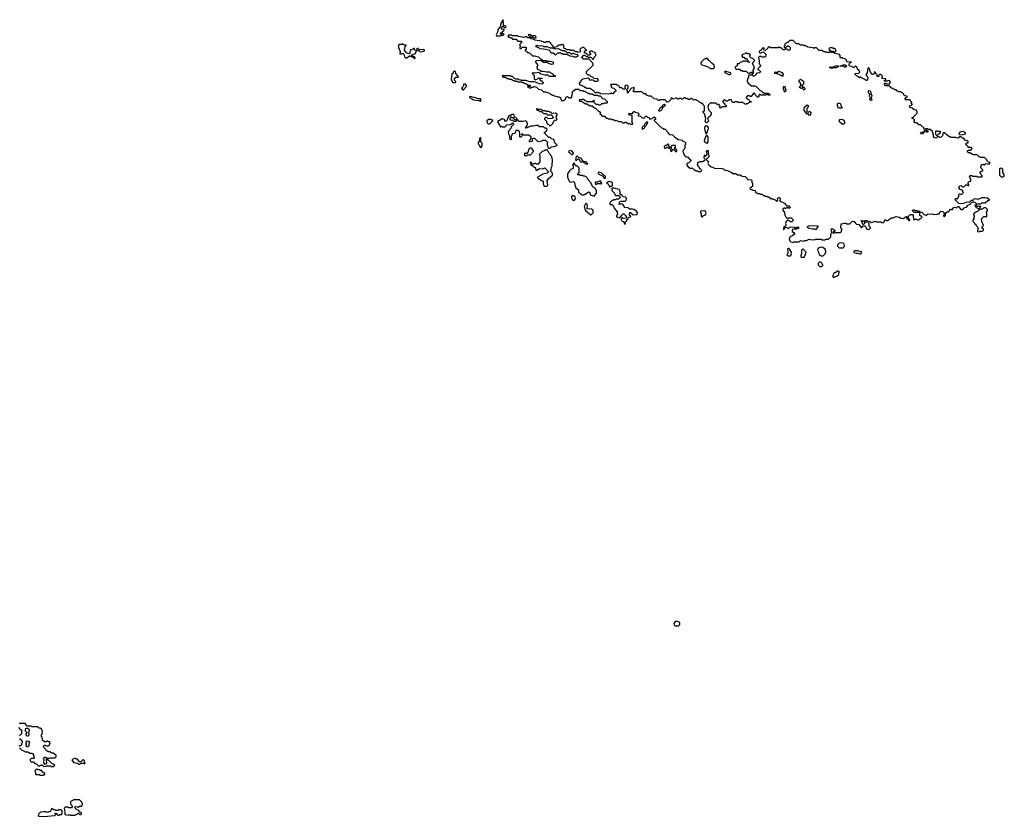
# Model space of a CAD drawing. Extents: x 2737564 to 2859580, y 876530 to 1012372.
# Tile 27 of 110: x 2844873 to 2859580, y 878934 to 890840. Entities that reach past the tile are written whole.
import ezdxf

# ---------------------------------------------------------------- set-up
doc = ezdxf.new("R2010")
doc.units = 0

msp = doc.modelspace()

# ---------------------------------------------------------------- linework, layer by layer
at = {"layer": '0CON05XD'}
for points in [[(2851995, 890598), (2852055, 890600), (2852065, 890610), (2852095, 890610), (2852110, 890625), (2852080, 890640), (2852065, 890620), (2852050, 890635), (2852065, 890650), (2852080, 890640), (2852082, 890658), (2852110, 890685), (2852105, 890700), (2852082, 890692), (2852072, 890705), (2852073, 890727), (2852085, 890740), (2852105, 890740), (2852112, 890722), (2852125, 890720), (2852140, 890735), (2852125, 890750), (2852100, 890755), (2852102, 890792), (2852090, 890805), (2852090, 890815), (2852100, 890825), (2852095, 890840), (2852080, 890825), (2852080, 890815), (2852060, 890785), (2852048, 890735), (2852017, 890695), (2852014, 890665), (2851991, 890615), (2851995, 890598)], [(2856020, 890385), (2856015, 890380), (2855992, 890382), (2855990, 890405), (2856000, 890415), (2855975, 890420), (2855962, 890408), (2855958, 890392), (2855945, 890380), (2855932, 890378), (2855920, 890365), (2855922, 890352), (2855935, 890340), (2855985, 890360), (2856020, 890325), (2856020, 890295), (2856005, 890280), (2855965, 890280), (2855955, 890290), (2855925, 890290), (2855910, 890275), (2855914, 890244), (2855920, 890235), (2855920, 890185), (2855930, 890175), (2855940, 890145), (2855900, 890105), (2855900, 890095), (2855920, 890085), (2855938, 890068), (2855938, 890062), (2855922, 890048), (2855885, 890040), (2855866, 890014), (2855842, 889998), (2855828, 889998), (2855815, 890010), (2855765, 890010), (2855760, 890005), (2855760, 889975), (2855743, 889957), (2855740, 889915), (2855750, 889905), (2855750, 889895), (2855805, 889850), (2855855, 889850), (2855875, 889840), (2855932, 889782), (2855948, 889778), (2855972, 889752), (2855985, 889750), (2855995, 889740), (2856055, 889740), (2856065, 889730), (2856078, 889728), (2856078, 889712), (2856055, 889710), (2856045, 889720), (2856025, 889720), (2856015, 889710), (2855995, 889710), (2855985, 889720), (2855975, 889710), (2855945, 889710), (2855935, 889720), (2855925, 889720), (2855910, 889705), (2855918, 889692), (2855905, 889680), (2855895, 889680), (2855862, 889712), (2855858, 889728), (2855845, 889740), (2855835, 889740), (2855798, 889692), (2855785, 889690), (2855775, 889700), (2855745, 889700), (2855722, 889678), (2855722, 889672), (2855745, 889650), (2855755, 889650), (2855768, 889638), (2855772, 889622), (2855798, 889618), (2855800, 889605), (2855775, 889600), (2855745, 889580), (2855725, 889580), (2855715, 889570), (2855698, 889588), (2855685, 889590), (2855675, 889600), (2855605, 889600), (2855595, 889610), (2855555, 889610), (2855545, 889600), (2855525, 889600), (2855510, 889615), (2855505, 889640), (2855465, 889640), (2855445, 889620), (2855425, 889620), (2855408, 889638), (2855395, 889640), (2855370, 889615), (2855408, 889578), (2855412, 889562), (2855428, 889558), (2855430, 889545), (2855425, 889540), (2855365, 889540), (2855345, 889520), (2855330, 889525), (2855338, 889548), (2855315, 889570), (2855292, 889572), (2855268, 889598), (2855255, 889590), (2855205, 889590), (2855195, 889600), (2855163, 889567), (2855153, 889535), (2855165, 889490), (2855200, 889455), (2855200, 889425), (2855190, 889415), (2855190, 889405), (2855167, 889383), (2855148, 889365), (2855163, 889335), (2855162, 889325), (2855135, 889300), (2855117, 889307), (2855110, 889325), (2855122, 889365), (2855102, 889432), (2855080, 889455), (2855082, 889468), (2855100, 889485), (2855100, 889545), (2855080, 889565), (2855075, 889580), (2855065, 889580), (2855048, 889598), (2855032, 889602), (2855018, 889618), (2854985, 889630), (2854975, 889640), (2854935, 889640), (2854915, 889660), (2854905, 889660), (2854875, 889640), (2854865, 889650), (2854855, 889650), (2854845, 889660), (2854825, 889660), (2854815, 889670), (2854795, 889670), (2854775, 889650), (2854765, 889650), (2854755, 889660), (2854725, 889660), (2854715, 889650), (2854705, 889650), (2854685, 889670), (2854635, 889650), (2854618, 889668), (2854605, 889670), (2854600, 889645), (2854565, 889612), (2854545, 889608), (2854535, 889610), (2854530, 889625), (2854515, 889640), (2854435, 889640), (2854425, 889630), (2854405, 889630), (2854395, 889650), (2854348, 889658), (2854307, 889697), (2854268, 889698), (2854242, 889712), (2854225, 889730), (2854195, 889730), (2854165, 889760), (2854042, 889762), (2854040, 889785), (2854050, 889795), (2854050, 889825), (2854045, 889830), (2854035, 889820), (2854012, 889818), (2853992, 889798), (2853988, 889782), (2853962, 889758), (2853955, 889740), (2853950, 889745), (2853950, 889775), (2853940, 889785), (2853942, 889798), (2853960, 889815), (2853960, 889845), (2853948, 889858), (2853925, 889860), (2853912, 889848), (2853910, 889825), (2853920, 889815), (2853918, 889802), (2853885, 889800), (2853865, 889820), (2853842, 889822), (2853830, 889835), (2853828, 889848), (2853795, 889860), (2853785, 889870), (2853705, 889870), (2853700, 889865), (2853710, 889855), (2853710, 889835), (2853722, 889822), (2853748, 889818), (2853780, 889785), (2853778, 889772), (2853765, 889760), (2853752, 889758), (2853735, 889730), (2853725, 889730), (2853715, 889740), (2853705, 889740), (2853695, 889730), (2853665, 889728), (2853555, 889730), (2853545, 889740), (2853525, 889740), (2853515, 889750), (2853485, 889750), (2853475, 889740), (2853452, 889762), (2853448, 889778), (2853432, 889782), (2853415, 889800), (2853405, 889800), (2853395, 889810), (2853345, 889810), (2853335, 889820), (2853322, 889822), (2853308, 889838), (2853252, 889862), (2853230, 889885), (2853240, 889895), (2853240, 889905), (2853258, 889922), (2853260, 889935), (2853285, 889958), (2853365, 889970), (2853380, 889955), (2853380, 889945), (2853385, 889940), (2853435, 889940), (2853465, 889920), (2853505, 889920), (2853520, 889935), (2853510, 889945), (2853508, 889958), (2853455, 889960), (2853438, 889978), (2853405, 889990), (2853385, 890010), (2853365, 890010), (2853340, 890035), (2853340, 890065), (2853438, 890162), (2853440, 890175), (2853430, 890195), (2853378, 890248), (2853295, 890250), (2853285, 890260), (2853275, 890260), (2853270, 890275), (2853302, 890308), (2853315, 890310), (2853335, 890290), (2853355, 890290), (2853365, 890280), (2853405, 890280), (2853432, 890252), (2853445, 890250), (2853452, 890278), (2853480, 890305), (2853480, 890325), (2853470, 890335), (2853468, 890348), (2853435, 890360), (2853425, 890370), (2853395, 890370), (2853380, 890355), (2853398, 890338), (2853398, 890322), (2853385, 890310), (2853352, 890312), (2853348, 890328), (2853310, 890345), (2853312, 890368), (2853325, 890380), (2853340, 890380), (2853340, 890385), (2853295, 890430), (2853260, 890415), (2853240, 890395), (2853250, 890365), (2853240, 890355), (2853212, 890352), (2853205, 890360), (2853175, 890360), (2853155, 890380), (2853105, 890380), (2853095, 890390), (2853045, 890390), (2853038, 890398), (2853000, 890415), (2853000, 890455), (2852975, 890470), (2852965, 890470), (2852955, 890460), (2852925, 890460), (2852898, 890432), (2852865, 890430), (2852855, 890420), (2852842, 890432), (2852840, 890445), (2852810, 890475), (2852808, 890488), (2852785, 890510), (2852735, 890510), (2852725, 890500), (2852705, 890500), (2852695, 890510), (2852673, 890513), (2852665, 890520), (2852573, 890533), (2852545, 890550), (2852513, 890553), (2852495, 890570), (2852465, 890570), (2852435, 890590), (2852425, 890580), (2852395, 890572), (2852385, 890580), (2852325, 890590), (2852315, 890600), (2852235, 890600), (2852225, 890610), (2852175, 890610), (2852162, 890592), (2852175, 890580), (2852195, 890580), (2852205, 890570), (2852218, 890568), (2852235, 890550), (2852287, 890547), (2852315, 890520), (2852365, 890520), (2852380, 890505), (2852368, 890492), (2852352, 890488), (2852350, 890475), (2852340, 890465), (2852350, 890455), (2852350, 890435), (2852342, 890425), (2852345, 890410), (2852365, 890410), (2852385, 890430), (2852438, 890428), (2852440, 890395), (2852422, 890388), (2852422, 890372), (2852448, 890368), (2852452, 890352), (2852475, 890350), (2852495, 890340), (2852525, 890310), (2852535, 890300), (2852565, 890300), (2852624, 890284), (2852655, 890250), (2852665, 890250), (2852685, 890230), (2852735, 890230), (2852745, 890220), (2852795, 890220), (2852835, 890210), (2852840, 890205), (2852840, 890175), (2852815, 890168), (2852773, 890183), (2852755, 890200), (2852695, 890202), (2852655, 890230), (2852593, 890227), (2852580, 890215), (2852580, 890205), (2852610, 890165), (2852610, 890145), (2852600, 890135), (2852602, 890102), (2852635, 890090), (2852655, 890070), (2852685, 890072), (2852745, 890060), (2852785, 890060), (2852795, 890050), (2852828, 890038), (2852840, 890025), (2852842, 890012), (2852878, 890008), (2852868, 889992), (2852785, 889990), (2852755, 890010), (2852715, 890012), (2852658, 890028), (2852625, 890050), (2852575, 890040), (2852555, 890040), (2852543, 890047), (2852530, 890035), (2852560, 890005), (2852560, 889955), (2852573, 889943), (2852618, 889962), (2852625, 889970), (2852678, 889968), (2852675, 889960), (2852645, 889960), (2852640, 889955), (2852642, 889942), (2852667, 889927), (2852690, 889895), (2852688, 889882), (2852665, 889878), (2852635, 889882), (2852565, 889910), (2852495, 889912), (2852435, 889932), (2852365, 889930), (2852357, 889937), (2852335, 889940), (2852325, 889950), (2852285, 889950), (2852262, 889962), (2852235, 889990), (2852215, 889990), (2852205, 890000), (2852105, 890000), (2852095, 890010), (2852080, 889995), (2852105, 889980), (2852125, 889980), (2852155, 889960), (2852175, 889960), (2852185, 889950), (2852215, 889950), (2852225, 889940), (2852235, 889940), (2852245, 889930), (2852265, 889930), (2852275, 889920), (2852305, 889920), (2852315, 889910), (2852375, 889910), (2852385, 889900), (2852395, 889900), (2852405, 889890), (2852425, 889890), (2852475, 889860), (2852495, 889860), (2852510, 889845), (2852505, 889840), (2852485, 889840), (2852475, 889850), (2852460, 889845), (2852462, 889832), (2852475, 889830), (2852485, 889820), (2852515, 889820), (2852525, 889830), (2852545, 889830), (2852555, 889840), (2852577, 889837), (2852595, 889830), (2852622, 889802), (2852665, 889790), (2852695, 889760), (2852725, 889760)], [(2852585, 890570), (2852590, 890585), (2852575, 890600), (2852525, 890600), (2852495, 890620), (2852470, 890615), (2852472, 890602), (2852505, 890590), (2852515, 890580), (2852545, 890580), (2852555, 890570), (2852585, 890570)], [(2856425, 887512), (2856435, 887518), (2856515, 887520), (2856535, 887540), (2856585, 887530), (2856595, 887540), (2856625, 887540), (2856665, 887562), (2856705, 887552), (2856723, 887557), (2856745, 887552), (2856765, 887560), (2856845, 887560), (2856855, 887550), (2856905, 887550), (2856915, 887560), (2856955, 887560), (2856987, 887593), (2856987, 887633), (2857002, 887665), (2856992, 887705), (2857000, 887715), (2857007, 887717), (2857023, 887703), (2857035, 887702), (2857052, 887685), (2857048, 887672), (2857022, 887668), (2857020, 887655), (2857025, 887650), (2857035, 887650), (2857045, 887660), (2857135, 887660), (2857148, 887672), (2857150, 887695), (2857160, 887705), (2857140, 887725), (2857142, 887788), (2857195, 887800), (2857217, 887797), (2857225, 887790), (2857275, 887790), (2857310, 887825), (2857325, 887830), (2857350, 887815), (2857352, 887802), (2857372, 887782), (2857408, 887778), (2857445, 887730), (2857472, 887758), (2857498, 887758), (2857510, 887745), (2857522, 887712), (2857535, 887710), (2857545, 887700), (2857555, 887710), (2857568, 887712), (2857580, 887725), (2857578, 887738), (2857560, 887755), (2857560, 887795), (2857550, 887805), (2857552, 887818), (2857565, 887830), (2857595, 887810), (2857617, 887813), (2857645, 887828), (2857668, 887818), (2857735, 887820), (2857745, 887810), (2857775, 887810), (2857790, 887825), (2857795, 887850), (2857805, 887850), (2857815, 887840), (2857845, 887840), (2857875, 887870), (2857885, 887870), (2857895, 887880), (2857925, 887880), (2857935, 887890), (2857965, 887898), (2858015, 887888), (2858035, 887872), (2858055, 887867), (2858077, 887873), (2858115, 887900), (2858125, 887900), (2858130, 887885), (2858120, 887875), (2858122, 887862), (2858138, 887858), (2858155, 887840), (2858165, 887840), (2858170, 887845), (2858150, 887875), (2858150, 887905), (2858165, 887920), (2858185, 887928), (2858207, 887927), (2858220, 887915), (2858222, 887852), (2858235, 887850), (2858245, 887860), (2858275, 887860), (2858285, 887850), (2858305, 887850), (2858322, 887868), (2858335, 887870), (2858350, 887885), (2858348, 887898), (2858332, 887902), (2858320, 887915), (2858318, 887958), (2858235, 887960), (2858210, 887985), (2858215, 888000), (2858235, 888000), (2858245, 887990), (2858275, 887990), (2858285, 887980), (2858315, 887980), (2858325, 887970), (2858355, 887960), (2858390, 887925), (2858415, 887920), (2858435, 887932), (2858505, 887940), (2858525, 887930), (2858575, 887932), (2858585, 887940), (2858605, 887940), (2858625, 887980), (2858662, 887972), (2858678, 887958), (2858680, 887925), (2858670, 887915), (2858670, 887905), (2858685, 887900), (2858700, 887915), (2858700, 887945), (2858712, 887958), (2858725, 887970), (2858745, 887970), (2858775, 888008), (2858785, 888010), (2858795, 888000), (2858808, 888002), (2858822, 888028), (2858833, 888037), (2858865, 888030), (2858885, 888050), (2858895, 888050), (2858932, 888002), (2858955, 888000), (2858982, 888028), (2859015, 888040), (2859035, 888068), (2859068, 888082), (2859105, 888120), (2859125, 888120), (2859135, 888110), (2859145, 888110), (2859165, 888090), (2859205, 888088), (2859225, 888090), (2859255, 888108), (2859262, 888102), (2859295, 888102), (2859335, 888140), (2859358, 888142), (2859358, 888148), (2859324, 888174), (2859295, 888179), (2859245, 888177), (2859185, 888153), (2859155, 888162), (2859125, 888160), (2859115, 888140), (2859083, 888137), (2859055, 888110), (2859015, 888113), (2858969, 888091), (2858925, 888088), (2858902, 888092), (2858840, 888155), (2858855, 888170), (2858865, 888170), (2858875, 888160), (2858888, 888172), (2858890, 888185), (2858900, 888195), (2858900, 888225), (2858912, 888238), (2858925, 888230), (2858945, 888230), (2858970, 888255), (2858960, 888265), (2858960, 888285), (2858922, 888302), (2858900, 888325), (2858912, 888358), (2858935, 888360), (2858955, 888340), (2858975, 888340), (2859005, 888370), (2859025, 888370), (2859035, 888360), (2859048, 888362), (2859050, 888375), (2859040, 888385), (2859040, 888405), (2859055, 888420), (2859080, 888425), (2859080, 888455), (2859070, 888465), (2859070, 888485), (2859060, 888495), (2859065, 888510), (2859095, 888510), (2859105, 888500), (2859165, 888500), (2859175, 888490), (2859248, 888492), (2859248, 888508), (2859232, 888522), (2859230, 888535), (2859220, 888545), (2859220, 888565), (2859232, 888578), (2859245, 888570), (2859260, 888585), (2859258, 888598), (2859230, 888625), (2859230, 888645), (2859240, 888655), (2859230, 888665), (2859242, 888678), (2859265, 888680), (2859275, 888670), (2859285, 888670), (2859305, 888690), (2859355, 888680), (2859370, 888705), (2859342, 888712), (2859320, 888735), (2859320, 888745), (2859285, 888780), (2859225, 888780), (2859215, 888790), (2859205, 888790), (2859175, 888820), (2859115, 888820), (2859065, 888850), (2859045, 888850), (2859030, 888865), (2859032, 888878), (2859045, 888890), (2859078, 888892), (2859100, 888915), (2859085, 888930), (2859042, 888932), (2859040, 888945), (2859025, 888960), (2859010, 888965), (2859010, 888975), (2859000, 888985), (2859015, 889000), (2859038, 889002), (2859038, 889018), (2859025, 889030), (2859000, 889035), (2858968, 889068), (2858955, 889070), (2858935, 889090), (2858915, 889090), (2858897, 889073), (2858885, 889070), (2858863, 889073), (2858855, 889080), (2858785, 889080), (2858775, 889090), (2858755, 889090), (2858685, 889150), (2858675, 889150), (2858662, 889138), (2858657, 889103), (2858638, 889082), (2858615, 889080), (2858605, 889090), (2858575, 889090), (2858555, 889070), (2858535, 889072), (2858523, 889093), (2858522, 889115), (2858507, 889167), (2858475, 889200), (2858445, 889200), (2858435, 889210), (2858405, 889210), (2858395, 889200), (2858385, 889200), (2858380, 889225), (2858365, 889240), (2858352, 889242), (2858328, 889268), (2858305, 889270), (2858278, 889298), (2858245, 889300), (2858232, 889312), (2858230, 889325), (2858240, 889335), (2858240, 889345), (2858225, 889360), (2858202, 889362), (2858200, 889375), (2858218, 889382), (2858278, 889442), (2858280, 889465), (2858267, 889487), (2858232, 889492), (2858205, 889520), (2858175, 889530), (2858162, 889542), (2858172, 889558), (2858195, 889560), (2858210, 889575), (2858192, 889582), (2858190, 889595), (2858200, 889605), (2858172, 889632), (2858168, 889648), (2858155, 889640), (2858105, 889640), (2858092, 889652), (2858112, 889678), (2858128, 889682), (2858128, 889698), (2858092, 889702), (2858080, 889715), (2858078, 889728), (2858058, 889748), (2858045, 889750), (2858035, 889760), (2858005, 889760), (2857995, 889770), (2857982, 889772), (2857965, 889790), (2857945, 889790), (2857935, 889800), (2857905, 889810), (2857855, 889850), (2857805, 889850), (2857792, 889872), (2857790, 889885), (2857795, 889890), (2857805, 889890), (2857815, 889880), (2857868, 889882), (2857870, 889895), (2857880, 889905), (2857870, 889915), (2857868, 889928), (2857845, 889930), (2857835, 889920), (2857792, 889922), (2857790, 889935), (2857808, 889942), (2857808, 889958), (2857762, 889962), (2857750, 889975), (2857760, 889985), (2857760, 889995), (2857735, 890020), (2857715, 890020), (2857702, 890008), (2857708, 889992), (2857682, 889992), (2857680, 890015), (2857670, 890025), (2857668, 890038), (2857645, 890060), (2857640, 890060), (2857640, 890045), (2857630, 890035), (2857628, 890022), (2857602, 890022), (2857570, 890075), (2857570, 890095), (2857555, 890120), (2857543, 890117), (2857532, 890048), (2857510, 890015), (2857530, 889995), (2857530, 889985), (2857540, 889975), (2857538, 889942), (2857525, 889930), (2857515, 889930), (2857498, 889948), (2857445, 889970), (2857435, 889980), (2857425, 889980), (2857415, 889970), (2857388, 889998), (2857372, 890002), (2857352, 890022), (2857352, 890038), (2857405, 890040), (2857420, 890055), (2857408, 890088), (2857392, 890092), (2857378, 890128), (2857355, 890150), (2857325, 890120), (2857318, 890128), (2857270, 890150), (2857262, 890165), (2857265, 890180), (2857282, 890198), (2857300, 890205), (2857235, 890212), (2857223, 890223), (2857222, 890242), (2857215, 890250), (2857175, 890260), (2857165, 890270), (2857135, 890270), (2857130, 890275), (2857130, 890305), (2857118, 890318), (2857053, 890333), (2857025, 890350), (2856995, 890350), (2856985, 890360), (2856975, 890360), (2856965, 890350), (2856925, 890350), (2856915, 890360), (2856885, 890360), (2856855, 890380), (2856815, 890380), (2856775, 890420), (2856745, 890420), (2856735, 890410), (2856725, 890420), (2856645, 890430), (2856635, 890440), (2856625, 890440), (2856615, 890450), (2856595, 890450), (2856585, 890460), (2856535, 890460), (2856505, 890480), (2856475, 890480), (2856425, 890530), (2856375, 890530), (2856345, 890500), (2856332, 890498), (2856318, 890482), (2856300, 890480), (2856300, 890455), (2856290, 890445), (2856292, 890422), (2856305, 890420), (2856315, 890430), (2856328, 890432), (2856345, 890450), (2856358, 890448), (2856380, 890425), (2856380, 890395), (2856365, 890380), (2856352, 890382), (2856335, 890400), (2856305, 890400), (2856295, 890390), (2856275, 890390), (2856248, 890418), (2856225, 890420), (2856215, 890430), (2856205, 890430), (2856195, 890420), (2856095, 890420), (2856085, 890430), (2856065, 890430), (2856055, 890440), (2856048, 890412), (2856020, 890385)], [(2850775, 890260), (2850780, 890275), (2850765, 890290), (2850742, 890292), (2850730, 890305), (2850735, 890320), (2850787, 890333), (2850800, 890380), (2850772, 890382), (2850768, 890408), (2850755, 890410), (2850745, 890400), (2850712, 890388), (2850710, 890375), (2850700, 890365), (2850700, 890335), (2850685, 890330), (2850650, 890345), (2850620, 890385), (2850630, 890435), (2850648, 890452), (2850648, 890458), (2850615, 890460), (2850585, 890478), (2850575, 890470), (2850545, 890470), (2850532, 890458), (2850533, 890423), (2850558, 890365), (2850552, 890332), (2850575, 890330), (2850595, 890340), (2850610, 890325), (2850623, 890283), (2850635, 890268), (2850655, 890268), (2850695, 890300), (2850705, 890300), (2850715, 890290), (2850748, 890278), (2850765, 890260), (2850775, 890260)], [(2850855, 890360), (2850885, 890362), (2850920, 890375), (2850920, 890385), (2850912, 890392), (2850845, 890390), (2850825, 890410), (2850812, 890408), (2850800, 890395), (2850800, 890380), (2850835, 890380), (2850855, 890360)], [(2853155, 890280), (2853135, 890290), (2853093, 890293), (2853045, 890320), (2852995, 890320), (2852985, 890330), (2852965, 890330), (2852955, 890340), (2852905, 890340), (2852875, 890310), (2852862, 890322), (2852855, 890340), (2852812, 890342), (2852800, 890365), (2852782, 890382), (2852695, 890400), (2852642, 890402), (2852625, 890420), (2852590, 890435), (2852590, 890455), (2852605, 890460), (2852615, 890450), (2852655, 890452), (2852685, 890450), (2852695, 890440), (2852745, 890440), (2852795, 890420), (2852835, 890420), (2852845, 890410), (2852865, 890410), (2852875, 890402), (2852915, 890410), (2852975, 890380), (2853005, 890380), (2853015, 890370), (2853028, 890368), (2853055, 890340), (2853065, 890350), (2853085, 890350), (2853105, 890330), (2853125, 890330), (2853135, 890340), (2853145, 890340), (2853155, 890330), (2853205, 890320), (2853210, 890295), (2853185, 890282), (2853155, 890280)], [(2857055, 890360), (2857070, 890375), (2857060, 890385), (2857058, 890398), (2857045, 890410), (2857025, 890410), (2857015, 890420), (2856975, 890420), (2856960, 890405), (2856962, 890392), (2856995, 890370), (2857025, 890370), (2857035, 890360), (2857055, 890360)], [(2855188, 890108), (2855235, 890112), (2855250, 890125), (2855245, 890160), (2855214, 890184), (2855176, 890226), (2855165, 890230), (2855145, 890260), (2855115, 890260), (2855105, 890250), (2855095, 890250), (2855052, 890205), (2855048, 890178), (2855063, 890163), (2855127, 890147), (2855170, 890125), (2855188, 890108)], [(2855825, 890030), (2855840, 890055), (2855830, 890065), (2855830, 890085), (2855848, 890115), (2855820, 890195), (2855850, 890225), (2855850, 890235), (2855825, 890260), (2855795, 890270), (2855782, 890282), (2855780, 890305), (2855790, 890315), (2855775, 890330), (2855745, 890330), (2855735, 890340), (2855715, 890340), (2855705, 890330), (2855672, 890318), (2855660, 890305), (2855660, 890295), (2855672, 890282), (2855688, 890278), (2855705, 890260), (2855735, 890260), (2855752, 890222), (2855768, 890208), (2855768, 890202), (2855762, 890202), (2855760, 890210), (2855742, 890212), (2855735, 890220), (2855675, 890220), (2855665, 890210), (2855635, 890200), (2855615, 890180), (2855592, 890178), (2855588, 890152), (2855560, 890135), (2855560, 890115), (2855575, 890100), (2855625, 890100), (2855642, 890082), (2855665, 890080), (2855675, 890070), (2855725, 890070), (2855750, 890045), (2855765, 890040), (2855775, 890040), (2855792, 890058), (2855805, 890060), (2855812, 890032), (2855825, 890030)], [(2851345, 889900), (2851385, 889902), (2851390, 889915), (2851370, 889935), (2851370, 889965), (2851395, 889980), (2851425, 889980), (2851430, 889985), (2851390, 890035), (2851385, 890060), (2851375, 890070), (2851365, 890070), (2851350, 890055), (2851348, 890042), (2851330, 890025), (2851320, 889945), (2851345, 889900)], [(2855475, 890018), (2855485, 890020), (2855498, 890035), (2855490, 890045), (2855425, 890066), (2855400, 890065), (2855405, 890052), (2855475, 890018)], [(2856265, 889990), (2856215, 890022), (2856150, 890035), (2856152, 890058), (2856165, 890060), (2856175, 890050), (2856195, 890050), (2856200, 890065), (2856215, 890070), (2856255, 890052), (2856277, 890025), (2856265, 889990)], [(2857005, 890112), (2856970, 890125), (2856990, 890135), (2857015, 890130), (2857076, 890156), (2857110, 890145), (2857075, 890118), (2857015, 890120), (2857005, 890112)], [(2857215, 890130), (2857195, 890130), (2857185, 890140), (2857130, 890145), (2857173, 890167), (2857205, 890167), (2857230, 890145), (2857215, 890130)], [(2856595, 889790), (2856585, 889790), (2856555, 889820), (2856545, 889812), (2856520, 889825), (2856522, 889838), (2856540, 889855), (2856540, 889885), (2856518, 889915), (2856518, 889932), (2856535, 889950), (2856582, 889922), (2856580, 889875), (2856568, 889862), (2856550, 889855), (2856572, 889832), (2856585, 889830), (2856602, 889815), (2856595, 889790)], [(2851505, 889790), (2851512, 889808), (2851550, 889845), (2851548, 889858), (2851525, 889880), (2851502, 889878), (2851500, 889845), (2851470, 889815), (2851492, 889792), (2851505, 889790)], [(2852725, 889760), (2852785, 889740), (2852805, 889720), (2852815, 889720), (2852825, 889710), (2852845, 889710), (2852855, 889700), (2852905, 889690), (2852915, 889680), (2852938, 889688), (2852950, 889675), (2852963, 889633), (2852975, 889630), (2852995, 889632), (2853028, 889652), (2853035, 889688), (2853055, 889690), (2853075, 889670), (2853108, 889672), (2853120, 889685), (2853120, 889705), (2853130, 889725), (2853132, 889768), (2853175, 889800), (2853225, 889800), (2853245, 889780), (2853285, 889780), (2853295, 889770), (2853315, 889770), (2853325, 889760), (2853338, 889758), (2853352, 889742), (2853375, 889740), (2853385, 889730), (2853425, 889730), (2853455, 889710), (2853505, 889710), (2853515, 889700), (2853545, 889700), (2853570, 889675), (2853575, 889660), (2853608, 889658), (2853648, 889618), (2853650, 889595), (2853645, 889590), (2853605, 889590), (2853595, 889580), (2853565, 889580), (2853545, 889560), (2853525, 889560), (2853515, 889570), (2853482, 889572), (2853450, 889605), (2853450, 889615), (2853460, 889625), (2853455, 889630), (2853442, 889628), (2853425, 889610), (2853345, 889610), (2853325, 889630), (2853315, 889630), (2853285, 889650), (2853265, 889640), (2853235, 889640), (2853230, 889635), (2853235, 889620), (2853265, 889620), (2853325, 889580), (2853345, 889580), (2853395, 889550), (2853425, 889550), (2853445, 889530), (2853475, 889520), (2853525, 889470), (2853535, 889470), (2853548, 889458), (2853540, 889435), (2853552, 889422), (2853575, 889400), (2853608, 889398), (2853635, 889370), (2853655, 889370), (2853665, 889360), (2853705, 889360), (2853715, 889350), (2853745, 889350), (2853765, 889330), (2853785, 889338), (2853815, 889320), (2853855, 889320), (2853875, 889300), (2853905, 889300), (2853915, 889310), (2853935, 889310), (2853942, 889292), (2853955, 889290), (2853965, 889280), (2853975, 889290), (2853985, 889290), (2853995, 889280), (2854025, 889280), (2854030, 889295), (2854010, 889315), (2854020, 889325), (2854020, 889405), (2854015, 889410), (2853982, 889412), (2853970, 889425), (2853970, 889435), (2853975, 889440), (2854025, 889440), (2854038, 889452), (2854042, 889468), (2854055, 889470), (2854065, 889460), (2854105, 889450), (2854120, 889435), (2854120, 889425), (2854110, 889415), (2854112, 889402), (2854145, 889400), (2854175, 889370), (2854208, 889372), (2854212, 889388), (2854225, 889400), (2854235, 889400), (2854252, 889382), (2854268, 889378), (2854285, 889352), (2854318, 889362), (2854338, 889382), (2854355, 889382), (2854368, 889375), (2854370, 889355), (2854352, 889338), (2854352, 889332), (2854462, 889222), (2854478, 889218), (2854495, 889200), (2854508, 889208), (2854560, 889155), (2854560, 889145), (2854582, 889122), (2854625, 889120), (2854660, 889085), (2854715, 889050), (2854767, 889037), (2854782, 889022), (2854820, 889005), (2854820, 888975), (2854810, 888965), (2854810, 888915), (2854782, 888888), (2854780, 888865), (2854790, 888855), (2854790, 888835), (2854800, 888825), (2854802, 888812), (2854825, 888790), (2854848, 888788), (2854882, 888752), (2854900, 888745), (2854898, 888732), (2854868, 888702), (2854852, 888698), (2854840, 888685), (2854840, 888665), (2854862, 888632), (2854875, 888630), (2854885, 888620), (2854925, 888620), (2854952, 888592), (2854965, 888590), (2854975, 888580), (2854995, 888580), (2855005, 888570), (2855048, 888572), (2855060, 888585), (2855050, 888595), (2855048, 888608), (2855032, 888612), (2855018, 888648), (2854990, 888675), (2855000, 888685), (2855002, 888708), (2855015, 888710), (2855025, 888720), (2855075, 888720), (2855110, 888745), (2855110, 888755), (2855098, 888768), (2855100, 888815), (2855108, 888818), (2855115, 888800), (2855127, 888803), (2855140, 888835), (2855132, 888868), (2855145, 888890), (2855158, 888875), (2855158, 888835), (2855173, 888795), (2855130, 888755), (2855130, 888745), (2855160, 888715), (2855153, 888695), (2855162, 888675), (2855202, 888642), (2855235, 888630), (2855245, 888620), (2855367, 888617), (2855385, 888610), (2855405, 888590), (2855447, 888587), (2855495, 888560), (2855508, 888558), (2855515, 888540), (2855565, 888540), (2855577, 888537), (2855595, 888520), (2855635, 888520), (2855665, 888500), (2855707, 888497), (2855738, 888468), (2855742, 888452), (2855797, 888447), (2855810, 888435), (2855810, 888405), (2855820, 888395), (2855820, 888365), (2855830, 888355), (2855780, 888315), (2855795, 888300), (2855815, 888300), (2855825, 888290), (2855858, 888288), (2855862, 888262), (2855875, 888250), (2855885, 888250), (2855895, 888240), (2855925, 888240), (2855935, 888230), (2855965, 888230), (2855985, 888210), (2855995, 888210), (2856005, 888200), (2856035, 888200), (2856045, 888190), (2856065, 888190), (2856085, 888170), (2856115, 888170), (2856128, 888158), (2856155, 888150), (2856175, 888130), (2856185, 888130), (2856198, 888142), (2856193, 888167), (2856205, 888182), (2856215, 888182), (2856227, 888177), (2856230, 888165), (2856230, 888145), (2856222, 888132), (2856298, 888098), (2856325, 888060), (2856365, 888060), (2856378, 888048), (2856380, 888035), (2856365, 888020), (2856355, 888030), (2856325, 888030), (2856315, 888020), (2856305, 888020), (2856295, 888030), (2856272, 888008), (2856270, 887995), (2856297, 887957), (2856300, 887915), (2856318, 887898), (2856320, 887885), (2856332, 887872), (2856345, 887870), (2856355, 887880), (2856395, 887880), (2856430, 887845), (2856405, 887820), (2856385, 887820), (2856355, 887840), (2856335, 887840), (2856320, 887825), (2856310, 887795), (2856318, 887785), (2856317, 887763), (2856298, 887742), (2856280, 887735), (2856280, 887705), (2856288, 887702), (2856302, 887728), (2856315, 887740), (2856355, 887720), (2856375, 887740), (2856385, 887742), (2856445, 887740), (2856455, 887730), (2856495, 887742), (2856518, 887728), (2856502, 887718), (2856485, 887720), (2856475, 887710), (2856455, 887710), (2856445, 887720), (2856435, 887710), (2856410, 887705), (2856410, 887675), (2856438, 887658), (2856447, 887647), (2856447, 887633), (2856415, 887610), (2856385, 887600), (2856373, 887587), (2856368, 887565), (2856378, 887535), (2856391, 887521), (2856425, 887512)], [(2856305, 889758), (2856295, 889760), (2856288, 889798), (2856280, 889805), (2856280, 889835), (2856285, 889840), (2856295, 889840), (2856306, 889826), (2856300, 889815), (2856315, 889790), (2856316, 889775), (2856305, 889758)], [(2857595, 889630), (2857585, 889630), (2857573, 889643), (2857573, 889657), (2857580, 889665), (2857568, 889695), (2857570, 889725), (2857552, 889745), (2857550, 889775), (2857555, 889780), (2857578, 889775), (2857588, 889755), (2857588, 889725), (2857603, 889705), (2857590, 889665), (2857602, 889645), (2857595, 889630)], [(2851745, 889620), (2851755, 889622), (2851767, 889635), (2851755, 889658), (2851718, 889658), (2851685, 889672), (2851635, 889680), (2851625, 889688), (2851595, 889690), (2851590, 889685), (2851595, 889670), (2851605, 889670), (2851653, 889643), (2851735, 889630), (2851745, 889620)], [(2852805, 889260), (2852830, 889285), (2852855, 889330), (2852863, 889337), (2852885, 889340), (2852900, 889355), (2852887, 889385), (2852887, 889395), (2852902, 889415), (2852899, 889429), (2852875, 889443), (2852825, 889440), (2852807, 889457), (2852785, 889460), (2852775, 889468), (2852735, 889470), (2852725, 889480), (2852685, 889480), (2852655, 889500), (2852615, 889500), (2852605, 889510), (2852592, 889508), (2852592, 889502), (2852605, 889490), (2852618, 889488), (2852635, 889470), (2852668, 889468), (2852695, 889440), (2852735, 889440), (2852755, 889420), (2852815, 889420), (2852828, 889408), (2852840, 889375), (2852827, 889363), (2852765, 889360), (2852745, 889380), (2852725, 889380), (2852710, 889365), (2852712, 889352), (2852740, 889325), (2852740, 889305), (2852750, 889295), (2852752, 889282), (2852768, 889278), (2852785, 889260), (2852805, 889260)], [(2854425, 889470), (2854422, 889485), (2854438, 889522), (2854469, 889541), (2854485, 889570), (2854506, 889576), (2854512, 889565), (2854509, 889551), (2854481, 889529), (2854460, 889490), (2854425, 889470)], [(2856675, 889410), (2856660, 889415), (2856660, 889425), (2856645, 889440), (2856635, 889430), (2856625, 889430), (2856618, 889448), (2856590, 889485), (2856590, 889515), (2856598, 889535), (2856633, 889567), (2856648, 889558), (2856652, 889545), (2856648, 889532), (2856630, 889515), (2856630, 889465), (2856655, 889460), (2856665, 889470), (2856675, 889470), (2856688, 889458), (2856687, 889423), (2856675, 889410)], [(2857115, 889518), (2857100, 889525), (2857088, 889555), (2857088, 889582), (2857095, 889590), (2857115, 889592), (2857127, 889587), (2857140, 889565), (2857142, 889542), (2857160, 889535), (2857155, 889520), (2857115, 889518)], [(2851885, 889282), (2851905, 889292), (2851926, 889314), (2851940, 889335), (2851935, 889340), (2851915, 889348), (2851875, 889348), (2851852, 889328), (2851850, 889315), (2851862, 889295), (2851875, 889282), (2851885, 889282)], [(2852795, 888920), (2852815, 888940), (2852857, 888943), (2852898, 888962), (2852900, 888975), (2852885, 888980), (2852863, 889003), (2852856, 889046), (2852812, 889062), (2852795, 889080), (2852775, 889080), (2852710, 889145), (2852712, 889158), (2852730, 889165), (2852748, 889185), (2852750, 889205), (2852738, 889218), (2852715, 889220), (2852695, 889240), (2852635, 889240), (2852615, 889260), (2852585, 889260), (2852545, 889248), (2852505, 889248), (2852455, 889222), (2852435, 889220), (2852430, 889225), (2852452, 889258), (2852457, 889285), (2852450, 889315), (2852435, 889328), (2852395, 889318), (2852335, 889320), (2852302, 889352), (2852300, 889365), (2852285, 889380), (2852262, 889382), (2852258, 889415), (2852245, 889427), (2852230, 889425), (2852205, 889410), (2852182, 889408), (2852152, 889355), (2852148, 889332), (2852135, 889320), (2852122, 889322), (2852120, 889345), (2852085, 889360), (2852075, 889360), (2852052, 889338), (2852022, 889328), (2852010, 889315), (2852055, 889240), (2852065, 889240), (2852075, 889250), (2852085, 889240), (2852125, 889240), (2852138, 889252), (2852145, 889270), (2852197, 889273), (2852215, 889280), (2852235, 889300), (2852248, 889288), (2852250, 889275), (2852215, 889240), (2852207, 889213), (2852180, 889185), (2852180, 889175), (2852170, 889165), (2852173, 889133), (2852190, 889105), (2852190, 889065), (2852202, 889052), (2852215, 889050), (2852220, 889055), (2852220, 889105), (2852230, 889115), (2852232, 889138), (2852268, 889142), (2852280, 889155), (2852282, 889178), (2852295, 889190), (2852315, 889190), (2852332, 889172), (2852340, 889135), (2852340, 889095), (2852345, 889090), (2852365, 889090), (2852388, 889112), (2852390, 889120), (2852370, 889125), (2852375, 889140), (2852390, 889120), (2852475, 889118), (2852500, 889105), (2852510, 889095), (2852510, 889065), (2852500, 889055), (2852498, 889042), (2852482, 889028), (2852482, 889012), (2852495, 889020), (2852528, 889022), (2852540, 889035), (2852530, 889045), (2852535, 889060), (2852545, 889070), (2852565, 889068), (2852610, 889025), (2852635, 889018), (2852672, 889028), (2852685, 889040), (2852725, 889040), (2852760, 889005), (2852752, 888995), (2852752, 888965), (2852760, 888955), (2852762, 888932), (2852775, 888920), (2852795, 888920)], [(2852285, 889320), (2852255, 889320), (2852235, 889340), (2852212, 889332), (2852200, 889345), (2852202, 889388), (2852215, 889390), (2852225, 889380), (2852238, 889378), (2852265, 889350), (2852288, 889348), (2852290, 889325), (2852285, 889320)], [(2857175, 889272), (2857157, 889277), (2857120, 889315), (2857120, 889325), (2857110, 889335), (2857122, 889348), (2857155, 889352), (2857185, 889340), (2857200, 889295), (2857175, 889272)], [(2854175, 889202), (2854210, 889225), (2854212, 889238), (2854237, 889263), (2854255, 889310), (2854235, 889310), (2854210, 889285), (2854198, 889252), (2854185, 889250), (2854170, 889235), (2854170, 889205), (2854175, 889202)], [(2855125, 889130), (2855109, 889215), (2855113, 889247), (2855125, 889260), (2855136, 889256), (2855156, 889225), (2855154, 889196), (2855125, 889130)], [(2858365, 889130), (2858332, 889132), (2858330, 889145), (2858345, 889160), (2858380, 889160), (2858382, 889178), (2858405, 889180), (2858415, 889190), (2858425, 889190), (2858438, 889178), (2858440, 889165), (2858432, 889158), (2858418, 889158), (2858405, 889170), (2858392, 889168), (2858372, 889148), (2858365, 889130)], [(2858575, 889110), (2858605, 889140), (2858615, 889140), (2858628, 889152), (2858628, 889168), (2858585, 889170), (2858565, 889180), (2858550, 889175), (2858553, 889133), (2858562, 889112), (2858575, 889110)], [(2858915, 889120), (2858965, 889122), (2859000, 889135), (2858998, 889148), (2858965, 889168), (2858915, 889160), (2858900, 889135), (2858915, 889120)], [(2851765, 888930), (2851780, 888955), (2851780, 888995), (2851760, 889015), (2851760, 889075), (2851755, 889080), (2851740, 889065), (2851740, 889035), (2851720, 889005), (2851720, 888985), (2851738, 888968), (2851750, 888935), (2851765, 888930)], [(2855135, 888988), (2855109, 889009), (2855102, 889035), (2855125, 889110), (2855135, 889110), (2855150, 889085), (2855154, 889015), (2855135, 888988)], [(2852445, 888800), (2852465, 888820), (2852505, 888820), (2852548, 888872), (2852550, 888885), (2852518, 888918), (2852495, 888920), (2852472, 888898), (2852470, 888865), (2852460, 888855), (2852458, 888842), (2852435, 888840), (2852425, 888850), (2852412, 888838), (2852412, 888812), (2852435, 888810), (2852445, 888800)], [(2852745, 888350), (2852760, 888365), (2852750, 888435), (2852765, 888460), (2852830, 888515), (2852830, 888545), (2852800, 888575), (2852810, 888595), (2852812, 888625), (2852828, 888655), (2852833, 888745), (2852820, 888795), (2852800, 888815), (2852800, 888825), (2852775, 888850), (2852758, 888888), (2852745, 888900), (2852735, 888890), (2852715, 888890), (2852705, 888880), (2852675, 888870), (2852633, 888827), (2852640, 888815), (2852640, 888715), (2852618, 888682), (2852595, 888680), (2852585, 888690), (2852565, 888690), (2852555, 888680), (2852535, 888680), (2852522, 888692), (2852518, 888708), (2852505, 888710), (2852500, 888705), (2852510, 888675), (2852580, 888625), (2852582, 888592), (2852605, 888590), (2852633, 888617), (2852685, 888612), (2852715, 888628), (2852770, 888565), (2852752, 888548), (2852685, 888530), (2852610, 888485), (2852610, 888475), (2852620, 888465), (2852655, 888440), (2852690, 888425), (2852690, 888385), (2852698, 888365), (2852715, 888351), (2852745, 888350)], [(2853125, 888823), (2853147, 888835), (2853146, 888846), (2853126, 888876), (2853105, 888883), (2853074, 888876), (2853070, 888865), (2853086, 888856), (2853114, 888824), (2853125, 888823)], [(2854585, 888920), (2854590, 888935), (2854572, 888942), (2854570, 888975), (2854565, 888980), (2854552, 888978), (2854535, 888960), (2854512, 888958), (2854500, 888945), (2854505, 888920), (2854525, 888920), (2854545, 888940), (2854565, 888920), (2854585, 888920)], [(2854685, 888870), (2854690, 888875), (2854688, 888888), (2854650, 888925), (2854668, 888942), (2854668, 888958), (2854612, 888958), (2854600, 888945), (2854610, 888915), (2854592, 888898), (2854592, 888882), (2854605, 888870), (2854618, 888882), (2854622, 888898), (2854645, 888900), (2854658, 888888), (2854662, 888872), (2854685, 888870)], [(2853355, 888680), (2853360, 888685), (2853336, 888716), (2853308, 888718), (2853282, 888732), (2853265, 888767), (2853246, 888776), (2853225, 888778), (2853205, 888799), (2853184, 888796), (2853175, 888740), (2853195, 888742), (2853215, 888762), (2853225, 888762), (2853250, 888715), (2853265, 888712), (2853285, 888720), (2853315, 888692), (2853355, 888680)], [(2853455, 888202), (2853488, 888245), (2853488, 888275), (2853477, 888307), (2853455, 888330), (2853442, 888332), (2853430, 888345), (2853410, 888395), (2853362, 888445), (2853355, 888470), (2853335, 888490), (2853315, 888500), (2853295, 888500), (2853285, 888510), (2853245, 888510), (2853235, 888520), (2853212, 888522), (2853210, 888535), (2853228, 888555), (2853230, 888625), (2853205, 888650), (2853192, 888652), (2853178, 888668), (2853162, 888672), (2853160, 888695), (2853152, 888698), (2853130, 888665), (2853140, 888655), (2853140, 888615), (2853105, 888600), (2853087, 888583), (2853058, 888535), (2853058, 888488), (2853080, 888425), (2853095, 888410), (2853145, 888420), (2853158, 888408), (2853163, 888373), (2853180, 888325), (2853218, 888298), (2853220, 888255), (2853235, 888250), (2853250, 888235), (2853275, 888222), (2853305, 888220), (2853315, 888230), (2853325, 888230), (2853352, 888258), (2853375, 888268), (2853387, 888257), (2853395, 888220), (2853455, 888202)], [(2859535, 888490), (2859565, 888492), (2859577, 888503), (2859580, 888525), (2859560, 888555), (2859558, 888605), (2859545, 888618), (2859525, 888622), (2859514, 888616), (2859508, 888602), (2859510, 888515), (2859535, 888490)], [(2853565, 888380), (2853570, 888395), (2853545, 888430), (2853505, 888410), (2853475, 888410), (2853470, 888405), (2853475, 888380), (2853495, 888380), (2853505, 888390), (2853555, 888390), (2853565, 888380)], [(2853605, 888470), (2853625, 888472), (2853625, 888498), (2853568, 888545), (2853535, 888562), (2853512, 888558), (2853513, 888543), (2853525, 888530), (2853578, 888508), (2853605, 888470)], [(2853695, 888340), (2853705, 888350), (2853718, 888352), (2853727, 888363), (2853727, 888397), (2853705, 888418), (2853675, 888420), (2853640, 888395), (2853658, 888388), (2853670, 888375), (2853682, 888342), (2853695, 888340)], [(2853915, 887782), (2853920, 887795), (2853910, 887805), (2853910, 887815), (2853925, 887820), (2853940, 887835), (2853942, 887858), (2853955, 887860), (2853960, 887875), (2853975, 887890), (2854000, 887895), (2853998, 887908), (2853980, 887915), (2853980, 887945), (2853992, 887958), (2853998, 887958), (2854035, 887922), (2854095, 887930), (2854102, 887952), (2854085, 887978), (2854045, 888002), (2854025, 888010), (2853985, 888010), (2853955, 888030), (2853912, 888032), (2853882, 888082), (2853845, 888090), (2853835, 888080), (2853822, 888082), (2853830, 888095), (2853832, 888118), (2853855, 888128), (2853915, 888130), (2853930, 888145), (2853938, 888165), (2853925, 888188), (2853885, 888190), (2853870, 888205), (2853865, 888220), (2853852, 888222), (2853842, 888235), (2853842, 888272), (2853825, 888300), (2853752, 888322), (2853725, 888320), (2853720, 888315), (2853720, 888285), (2853758, 888248), (2853762, 888222), (2853772, 888212), (2853822, 888212), (2853838, 888198), (2853840, 888185), (2853815, 888160), (2853785, 888160), (2853775, 888150), (2853745, 888150), (2853735, 888140), (2853725, 888140), (2853690, 888105), (2853690, 888085), (2853695, 888080), (2853725, 888080), (2853740, 888065), (2853752, 888022), (2853797, 887967), (2853800, 887925), (2853790, 887915), (2853790, 887895), (2853835, 887880), (2853858, 887902), (2853865, 887920), (2853885, 887940), (2853898, 887938), (2853925, 887910), (2853940, 887885), (2853928, 887872), (2853885, 887870), (2853875, 887880), (2853865, 887880), (2853858, 887855), (2853860, 887835), (2853895, 887820), (2853900, 887795), (2853915, 887782)], [(2853155, 888140), (2853174, 888165), (2853170, 888190), (2853155, 888207), (2853125, 888208), (2853116, 888194), (2853120, 888165), (2853135, 888143), (2853155, 888140)], [(2853405, 887923), (2853415, 887928), (2853437, 887955), (2853438, 887995), (2853415, 888008), (2853350, 888015), (2853348, 888035), (2853356, 888056), (2853347, 888085), (2853335, 888092), (2853325, 888088), (2853304, 888046), (2853315, 888010), (2853328, 887985), (2853405, 887923)], [(2859205, 887670), (2859215, 887680), (2859255, 887680), (2859270, 887695), (2859268, 887708), (2859250, 887725), (2859250, 887745), (2859270, 887765), (2859243, 887823), (2859240, 887865), (2859275, 887900), (2859295, 887900), (2859305, 887890), (2859320, 887905), (2859320, 887945), (2859312, 887952), (2859312, 887965), (2859330, 887985), (2859330, 888005), (2859305, 888030), (2859275, 888030), (2859255, 888010), (2859225, 888010), (2859215, 888000), (2859202, 887998), (2859178, 887972), (2859142, 887958), (2859120, 887935), (2859120, 887925), (2859130, 887915), (2859130, 887885), (2859120, 887875), (2859120, 887865), (2859130, 887855), (2859112, 887838), (2859110, 887825), (2859140, 887795), (2859140, 887785), (2859160, 887775), (2859160, 887765), (2859182, 887742), (2859188, 887725), (2859180, 887695), (2859182, 887672), (2859205, 887670)], [(2859205, 888020), (2859228, 888042), (2859228, 888048), (2859175, 888050), (2859158, 888068), (2859142, 888068), (2859162, 888032), (2859175, 888030), (2859185, 888020), (2859205, 888020)], [(2855065, 887890), (2855082, 887908), (2855117, 887923), (2855127, 887955), (2855115, 887978), (2855105, 887982), (2855042, 887978), (2855040, 887955), (2855050, 887945), (2855050, 887905), (2855065, 887890)], [(2856765, 887700), (2856755, 887710), (2856715, 887710), (2856653, 887723), (2856642, 887732), (2856640, 887745), (2856655, 887758), (2856696, 887764), (2856797, 887757), (2856798, 887742), (2856782, 887728), (2856778, 887712), (2856765, 887700)], [(2857475, 887780), (2857462, 887782), (2857460, 887805), (2857442, 887838), (2857455, 887840), (2857465, 887830), (2857485, 887830), (2857493, 887837), (2857525, 887840), (2857530, 887835), (2857528, 887812), (2857505, 887810), (2857492, 887818), (2857490, 887795), (2857475, 887780)], [(2856385, 887310), (2856396, 887324), (2856401, 887365), (2856365, 887422), (2856355, 887422), (2856344, 887416), (2856340, 887405), (2856348, 887385), (2856347, 887343), (2856330, 887325), (2856345, 887310), (2856385, 887310)], [(2856555, 887280), (2856565, 887290), (2856598, 887292), (2856600, 887315), (2856610, 887325), (2856610, 887345), (2856620, 887355), (2856620, 887365), (2856575, 887410), (2856565, 887410), (2856550, 887395), (2856550, 887335), (2856540, 887325), (2856540, 887295), (2856555, 887280)], [(2856875, 887310), (2856910, 887345), (2856910, 887365), (2856920, 887375), (2856910, 887385), (2856910, 887405), (2856867, 887437), (2856845, 887440), (2856815, 887430), (2856802, 887418), (2856792, 887395), (2856793, 887383), (2856810, 887355), (2856813, 887333), (2856845, 887310), (2856875, 887310)], [(2857115, 887430), (2857175, 887432), (2857185, 887440), (2857192, 887465), (2857187, 887487), (2857172, 887502), (2857133, 887507), (2857115, 887500), (2857090, 887475), (2857090, 887455), (2857115, 887430)], [(2857435, 887340), (2857450, 887365), (2857442, 887372), (2857385, 887387), (2857347, 887383), (2857330, 887375), (2857333, 887363), (2857365, 887352), (2857392, 887352), (2857415, 887340), (2857435, 887340)], [(2856855, 887152), (2856870, 887165), (2856870, 887175), (2856860, 887185), (2856858, 887198), (2856838, 887218), (2856825, 887220), (2856802, 887198), (2856800, 887175), (2856823, 887153), (2856855, 887152)], [(2857045, 886990), (2857055, 887000), (2857085, 887010), (2857108, 887032), (2857110, 887055), (2857120, 887065), (2857105, 887080), (2857085, 887080), (2857065, 887060), (2857055, 887060), (2857034, 887046), (2857012, 887005), (2857025, 886992), (2857045, 886990)], [(2854665, 881783), (2854715, 881783), (2854735, 881800), (2854735, 881826), (2854725, 881836), (2854695, 881846), (2854665, 881844), (2854644, 881815), (2854648, 881795), (2854665, 881783)], [(2844855, 880260), (2844882, 880232), (2844898, 880228), (2844910, 880215), (2844900, 880205), (2844900, 880165), (2844870, 880135)], [(2845385, 879680), (2845398, 879698), (2845385, 879710), (2845352, 879722), (2845308, 879768), (2845292, 879772), (2845275, 879790), (2845270, 879785), (2845272, 879725), (2845255, 879710), (2845234, 879734), (2845240, 879785), (2845230, 879795), (2845230, 879805), (2845245, 879820), (2845258, 879818), (2845275, 879800), (2845285, 879800), (2845295, 879810), (2845305, 879800), (2845335, 879810), (2845405, 879810), (2845420, 879825), (2845420, 879845), (2845375, 879880), (2845355, 879880), (2845325, 879900), (2845305, 879900), (2845295, 879910), (2845285, 879910), (2845232, 879962), (2845230, 879985), (2845245, 880000), (2845255, 880000), (2845265, 879990), (2845305, 879990), (2845318, 880002), (2845330, 880035), (2845318, 880048), (2845305, 880050), (2845295, 880060), (2845285, 880060), (2845275, 880050), (2845245, 880048), (2845213, 880073), (2845210, 880115), (2845200, 880125), (2845200, 880155), (2845207, 880163), (2845212, 880195), (2845205, 880240), (2845195, 880240), (2845185, 880250), (2845165, 880250), (2845145, 880270), (2845055, 880270), (2845045, 880280), (2844985, 880280), (2844955, 880320), (2844865, 880320)], [(2844995, 880132), (2844983, 880133), (2844968, 880148), (2844968, 880162), (2844980, 880175), (2844980, 880185), (2844958, 880208), (2844958, 880235), (2844963, 880247), (2844977, 880253), (2844995, 880252), (2845013, 880233), (2845012, 880198), (2845000, 880185), (2845010, 880175), (2845010, 880145), (2844995, 880132)], [(2844870, 880095), (2844882, 880082), (2844900, 880075), (2844900, 880065), (2844910, 880055), (2844910, 880035), (2844900, 880025), (2844898, 880002), (2844885, 879990), (2844862, 879988)], [(2844995, 879972), (2844983, 879973), (2844970, 879985), (2844970, 880005), (2844980, 880015), (2844968, 880028), (2844968, 880045), (2844985, 880062), (2845005, 880060), (2845020, 880035), (2845010, 880015), (2845010, 879985), (2844995, 879972)], [(2844868, 879958), (2844903, 879923), (2844945, 879910), (2844955, 879900), (2844997, 879897), (2845025, 879880), (2845057, 879877), (2845080, 879865), (2845080, 879835), (2845090, 879825), (2845090, 879805), (2845085, 879800), (2845045, 879800), (2845030, 879785), (2845032, 879762), (2845045, 879750), (2845078, 879748), (2845095, 879730), (2845125, 879720), (2845155, 879690), (2845175, 879690), (2845185, 879700), (2845215, 879700), (2845235, 879680), (2845267, 879683), (2845275, 879690), (2845335, 879690), (2845345, 879680), (2845385, 879680)], [(2845765, 879710), (2845785, 879730), (2845825, 879730), (2845835, 879720), (2845848, 879722), (2845850, 879735), (2845840, 879745), (2845840, 879765), (2845825, 879780), (2845815, 879780), (2845785, 879750), (2845765, 879750), (2845735, 879790), (2845715, 879790), (2845705, 879800), (2845685, 879800), (2845652, 879778), (2845675, 879740), (2845737, 879727), (2845765, 879710)], [(2845225, 879550), (2845250, 879565), (2845250, 879575), (2845225, 879590), (2845198, 879618), (2845185, 879620), (2845175, 879630), (2845145, 879630), (2845135, 879640), (2845122, 879638), (2845102, 879618), (2845100, 879605), (2845110, 879595), (2845110, 879565), (2845115, 879560), (2845165, 879560), (2845175, 879550), (2845225, 879550)], [(2845625, 878950), (2845695, 878952), (2845738, 878972), (2845745, 878980), (2845775, 878960), (2845785, 878960), (2845800, 878975), (2845762, 879002), (2845760, 879015), (2845748, 879028), (2845725, 879030), (2845690, 879065), (2845705, 879080), (2845737, 879077), (2845745, 879070), (2845775, 879090), (2845785, 879080), (2845808, 879092), (2845810, 879125), (2845800, 879135), (2845800, 879145), (2845765, 879180), (2845725, 879180), (2845712, 879188), (2845705, 879180), (2845675, 879180), (2845665, 879170), (2845632, 879158), (2845630, 879115), (2845660, 879085), (2845645, 879060), (2845605, 879060), (2845595, 879070), (2845555, 879070), (2845540, 879055), (2845550, 878995), (2845548, 878968), (2845555, 878960), (2845595, 878952), (2845615, 878960), (2845625, 878950)], [(2845235, 878934), (2845400, 878945), (2845420, 878965), (2845402, 878972), (2845405, 878980), (2845425, 878980), (2845432, 878962), (2845445, 878950), (2845465, 878950), (2845475, 878960), (2845497, 878963), (2845508, 878972), (2845510, 879015), (2845485, 879030), (2845455, 879030), (2845445, 879020), (2845415, 879020), (2845405, 879030), (2845385, 879030), (2845355, 879050), (2845342, 879038), (2845340, 879015), (2845325, 879000), (2845305, 879000), (2845285, 878990), (2845265, 879000), (2845235, 879002), (2845182, 878998), (2845152, 878968), (2845150, 878945), (2845165, 878938), (2845235, 878934)]]:
    msp.add_lwpolyline(points, dxfattribs=at)

doc.saveas('drawing.dxf')
